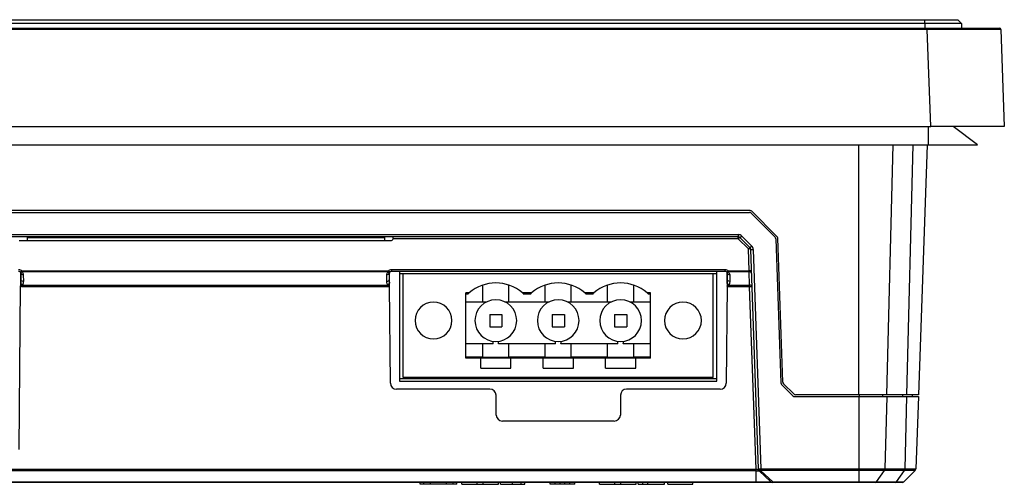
# Model space of a CAD drawing. Header units: millimetres. Extents: x 1316 to 1736, y 283 to 580.
# Tile 4 of 16: x 1468 to 1508, y 349 to 368. Entities that reach past the tile are written whole.
import ezdxf

# ---------------------------------------------------------------- set-up
doc = ezdxf.new("R2010")
doc.units = ezdxf.units.MM

msp = doc.modelspace()

# ---------------------------------------------------------------- linework, layer by layer
at = {"color": 7, "linetype": 'Continuous', "lineweight": 25}
for p, q in [((1437.982, 368.286), (1505.182, 368.286)), ((1505.182, 368.136), (1437.982, 368.136)), ((1505.182, 368.136), (1505.182, 368.286)), ((1505.182, 368.286), (1506.532, 368.286)), ((1506.682, 368.136), (1505.182, 368.136)), ((1505.182, 368.136), (1505.182, 367.936)), ((1506.682, 368.136), (1506.532, 368.286)), ((1506.682, 368.136), (1506.682, 367.936)), ((1437.878, 367.936), (1505.285, 367.936)), ((1505.285, 367.888), (1437.878, 367.888)), ((1505.285, 367.888), (1505.285, 367.936)), ((1505.285, 367.936), (1508.233, 367.936)), ((1505.423, 363.936), (1505.285, 367.888)), ((1508.283, 367.888), (1508.421, 363.936)), ((1437.74, 363.936), (1505.423, 363.936)), ((1505.332, 363.186), (1505.332, 363.936)), ((1508.421, 363.936), (1505.423, 363.936)), ((1507.332, 363.186), (1506.332, 363.936)), ((1437.832, 363.186), (1505.332, 363.186)), ((1502.503, 353.011), (1502.503, 363.186)), ((1503.88, 363.186), (1503.629, 353.011)), ((1504.457, 353.011), (1504.709, 363.186)), ((1505.279, 363.186), (1504.924, 353.011)), ((1505.332, 363.186), (1507.332, 363.186)), ((1498.071, 360.511), (1445.092, 360.511)), ((1498.142, 360.482), (1499.164, 359.46)), ((1445.123, 360.436), (1498.04, 360.436)), ((1499.09, 359.428), (1498.111, 360.407)), ((1445.587, 359.533), (1497.59, 359.533)), ((1497.59, 359.436), (1445.587, 359.436)), ((1468.311, 359.286), (1483.432, 359.286)), ((1468.631, 359.436), (1468.631, 359.286)), ((1483.189, 359.399), (1468.631, 359.399)), ((1468.631, 359.291), (1483.189, 359.291)), ((1483.189, 359.436), (1483.189, 359.286)), ((1497.59, 359.362), (1483.529, 359.362)), ((1483.532, 359.385), (1483.533, 359.436)), ((1497.59, 359.533), (1497.59, 359.436)), ((1497.59, 359.362), (1497.59, 359.436)), ((1497.999, 358.953), (1497.59, 359.362)), ((1498.07, 358.998), (1497.661, 359.407)), ((1497.732, 359.474), (1498.141, 359.065)), ((1499.119, 359.361), (1499.324, 353.494)), ((1499.398, 353.526), (1499.193, 359.393)), ((1498.03, 358.062), (1497.999, 358.953)), ((1498.411, 349.994), (1498.099, 358.93)), ((1498.199, 358.93), (1498.511, 349.994)), ((1468.41, 358.062), (1483.343, 358.062)), ((1468.41, 358.062), (1468.41, 358.017)), ((1483.343, 358.062), (1483.343, 358.017)), ((1483.472, 358.11), (1497.046, 358.11)), ((1483.472, 358.11), (1483.472, 358.036)), ((1497.046, 358.11), (1497.046, 358.036)), ((1497.175, 358.062), (1498.03, 358.062)), ((1497.175, 358.017), (1497.175, 358.062)), ((1498.033, 358.017), (1498.03, 358.062)), ((1468.344, 358.013), (1468.345, 358.012)), ((1468.371, 357.957), (1468.368, 357.548)), ((1468.371, 357.956), (1468.371, 357.971)), ((1468.375, 357.956), (1468.371, 357.956)), ((1468.376, 357.694), (1468.375, 357.971)), ((1483.343, 358.017), (1468.41, 358.017)), ((1468.475, 357.9), (1468.476, 357.624)), ((1483.277, 357.624), (1483.278, 357.9)), ((1483.378, 357.971), (1483.377, 357.694)), ((1483.381, 357.956), (1483.378, 357.956)), ((1483.381, 357.971), (1483.381, 357.956)), ((1483.381, 357.956), (1483.381, 357.957)), ((1483.385, 357.548), (1483.382, 357.957)), ((1483.409, 358.013), (1483.405, 358.01)), ((1497.046, 358.036), (1483.472, 358.036)), ((1483.796, 358.036), (1483.796, 353.569)), ((1483.946, 357.93), (1483.796, 357.93)), ((1496.566, 357.93), (1483.946, 357.93)), ((1483.946, 353.715), (1483.946, 357.93)), ((1496.566, 353.715), (1496.566, 357.93)), ((1496.716, 357.93), (1496.566, 357.93)), ((1496.716, 353.569), (1496.716, 358.036)), ((1497.109, 358.013), (1497.11, 358.012)), ((1497.136, 357.977), (1497.133, 357.548)), ((1497.141, 357.694), (1497.14, 357.971)), ((1498.033, 358.017), (1497.175, 358.017)), ((1497.24, 357.9), (1497.241, 357.624)), ((1498.052, 357.474), (1498.033, 358.017)), ((1468.309, 350.784), (1468.367, 357.446)), ((1468.368, 357.548), (1468.367, 357.522)), ((1468.367, 357.522), (1468.367, 357.446)), ((1483.333, 357.407), (1468.42, 357.407)), ((1468.437, 357.474), (1483.316, 357.474)), ((1483.386, 357.522), (1483.385, 357.548)), ((1483.386, 357.446), (1483.386, 357.522)), ((1483.421, 353.484), (1483.386, 357.446)), ((1487.183, 356.78), (1487.183, 357.472)), ((1488.25, 356.78), (1488.25, 357.472)), ((1489.723, 356.78), (1489.723, 357.472)), ((1490.79, 356.78), (1490.79, 357.472)), ((1492.263, 356.78), (1492.263, 357.472)), ((1493.33, 356.78), (1493.33, 357.472)), ((1497.132, 357.446), (1497.097, 353.484)), ((1497.133, 357.548), (1497.132, 357.522)), ((1497.132, 357.522), (1497.132, 357.446)), ((1498.052, 357.407), (1497.185, 357.407)), ((1497.202, 357.474), (1498.052, 357.474)), ((1498.052, 357.407), (1498.052, 357.474)), ((1498.312, 349.978), (1498.052, 357.407)), ((1486.632, 357.155), (1486.496, 357.155)), ((1486.496, 354.498), (1486.496, 357.155)), ((1486.585, 357.112), (1486.496, 357.112)), ((1488.986, 357.155), (1488.801, 357.155)), ((1488.986, 357.112), (1488.848, 357.112)), ((1489.172, 357.155), (1488.986, 357.155)), ((1489.125, 357.112), (1488.986, 357.112)), ((1491.526, 357.155), (1491.341, 357.155)), ((1491.526, 357.112), (1491.388, 357.112)), ((1491.712, 357.155), (1491.526, 357.155)), ((1491.665, 357.112), (1491.526, 357.112)), ((1494.016, 357.155), (1493.881, 357.155)), ((1494.016, 357.112), (1493.928, 357.112)), ((1494.016, 354.498), (1494.016, 357.155)), ((1487.316, 356.78), (1486.496, 356.78)), ((1488.986, 356.78), (1488.116, 356.78)), ((1489.856, 356.78), (1488.986, 356.78)), ((1491.526, 356.78), (1490.656, 356.78)), ((1492.396, 356.78), (1491.526, 356.78)), ((1494.016, 356.78), (1493.196, 356.78)), ((1487.466, 356.28), (1487.466, 355.78)), ((1487.466, 356.28), (1487.966, 356.28)), ((1487.966, 356.28), (1487.966, 355.78)), ((1490.006, 356.28), (1490.006, 355.78)), ((1490.006, 356.28), (1490.506, 356.28)), ((1490.506, 356.28), (1490.506, 355.78)), ((1492.546, 356.28), (1492.546, 355.78)), ((1492.546, 356.28), (1493.046, 356.28)), ((1493.046, 356.28), (1493.046, 355.78)), ((1487.466, 355.78), (1487.966, 355.78)), ((1490.006, 355.78), (1490.506, 355.78)), ((1492.546, 355.78), (1493.046, 355.78)), ((1487.609, 355.08), (1486.496, 355.08)), ((1487.183, 354.54), (1487.183, 355.08)), ((1488.986, 355.08), (1487.824, 355.08)), ((1488.25, 354.54), (1488.25, 355.08)), ((1490.149, 355.08), (1488.986, 355.08)), ((1489.723, 354.54), (1489.723, 355.08)), ((1491.526, 355.08), (1490.364, 355.08)), ((1490.79, 354.54), (1490.79, 355.08)), ((1492.689, 355.08), (1491.526, 355.08)), ((1492.263, 354.54), (1492.263, 355.08)), ((1494.016, 355.08), (1492.904, 355.08)), ((1493.33, 354.54), (1493.33, 355.08)), ((1487.183, 354.54), (1486.496, 354.54)), ((1487.101, 354.498), (1486.496, 354.498)), ((1487.101, 354.09), (1487.101, 354.498)), ((1488.332, 354.498), (1487.101, 354.498)), ((1488.986, 354.54), (1488.25, 354.54)), ((1488.986, 354.498), (1488.332, 354.498)), ((1488.332, 354.09), (1488.332, 354.498)), ((1489.723, 354.54), (1488.986, 354.54)), ((1489.641, 354.498), (1488.986, 354.498)), ((1489.641, 354.09), (1489.641, 354.498)), ((1490.872, 354.498), (1489.641, 354.498)), ((1491.526, 354.54), (1490.79, 354.54)), ((1490.872, 354.09), (1490.872, 354.498)), ((1491.526, 354.498), (1490.872, 354.498)), ((1492.263, 354.54), (1491.526, 354.54)), ((1492.181, 354.498), (1491.526, 354.498)), ((1492.181, 354.09), (1492.181, 354.498)), ((1493.412, 354.498), (1492.181, 354.498)), ((1494.016, 354.54), (1493.33, 354.54)), ((1494.016, 354.498), (1493.412, 354.498)), ((1493.412, 354.09), (1493.412, 354.498)), ((1487.101, 354.09), (1488.332, 354.09)), ((1489.641, 354.09), (1490.872, 354.09)), ((1492.181, 354.09), (1493.412, 354.09)), ((1483.796, 353.67), (1496.716, 353.67)), ((1496.566, 353.715), (1483.946, 353.715)), ((1487.475, 353.236), (1483.671, 353.236)), ((1483.796, 353.569), (1496.716, 353.569)), ((1496.847, 353.236), (1493.043, 353.236)), ((1499.814, 352.965), (1499.353, 353.426)), ((1499.427, 353.458), (1499.845, 353.04)), ((1487.732, 352.184), (1487.725, 352.988)), ((1492.793, 352.988), (1492.786, 352.184)), ((1499.885, 352.936), (1502.513, 352.936)), ((1502.503, 353.011), (1499.916, 353.011)), ((1503.629, 353.011), (1502.503, 353.011)), ((1502.513, 353.011), (1502.513, 352.936)), ((1502.513, 349.994), (1502.513, 352.936)), ((1502.513, 352.936), (1503.635, 352.936)), ((1503.458, 353.011), (1503.458, 352.936)), ((1503.635, 352.936), (1503.562, 349.994)), ((1504.457, 353.011), (1503.629, 353.011)), ((1503.635, 352.936), (1504.456, 352.936)), ((1504.279, 353.011), (1504.279, 352.936)), ((1504.384, 349.994), (1504.456, 352.936)), ((1504.456, 352.936), (1504.921, 352.936)), ((1504.924, 353.011), (1504.457, 353.011)), ((1504.671, 353.011), (1504.671, 352.936)), ((1504.921, 352.936), (1504.818, 349.994)), ((1492.536, 351.936), (1487.982, 351.936)), ((1444.85, 349.977), (1498.313, 349.977)), ((1498.313, 349.908), (1444.85, 349.908)), ((1498.313, 349.977), (1498.312, 349.978)), ((1498.313, 349.463), (1498.313, 349.908)), ((1498.412, 349.977), (1498.411, 349.994)), ((1498.92, 349.463), (1498.444, 349.908)), ((1498.511, 349.994), (1502.513, 349.994)), ((1498.511, 349.926), (1498.511, 349.994)), ((1502.513, 349.926), (1498.511, 349.926)), ((1498.511, 349.926), (1498.512, 349.91)), ((1498.512, 349.91), (1498.989, 349.465)), ((1502.513, 349.994), (1503.562, 349.994)), ((1502.513, 349.926), (1502.513, 349.994)), ((1503.542, 349.926), (1502.513, 349.926)), ((1502.513, 349.465), (1502.513, 349.926)), ((1503.216, 349.465), (1503.542, 349.926)), ((1504.363, 349.926), (1503.542, 349.926)), ((1503.562, 349.994), (1504.384, 349.994)), ((1504.037, 349.465), (1504.363, 349.926)), ((1504.328, 349.465), (1504.789, 349.926)), ((1504.789, 349.926), (1504.363, 349.926)), ((1504.384, 349.994), (1504.818, 349.994)), ((1444.85, 349.463), (1498.313, 349.463)), ((1498.313, 349.436), (1444.85, 349.436)), ((1484.632, 349.361), (1484.632, 349.436)), ((1484.782, 349.361), (1484.632, 349.361)), ((1484.782, 349.361), (1484.782, 349.436)), ((1485.057, 349.361), (1484.782, 349.361)), ((1485.057, 349.361), (1485.057, 349.436)), ((1485.707, 349.361), (1485.057, 349.361)), ((1485.707, 349.361), (1485.707, 349.436)), ((1485.982, 349.361), (1485.707, 349.361)), ((1485.982, 349.361), (1485.982, 349.436)), ((1486.132, 349.361), (1485.982, 349.361)), ((1486.132, 349.361), (1486.132, 349.436)), ((1486.336, 349.361), (1486.336, 349.436)), ((1486.336, 349.361), (1486.962, 349.361)), ((1486.962, 349.361), (1486.962, 349.436)), ((1486.962, 349.361), (1487.198, 349.361)), ((1487.198, 349.361), (1487.198, 349.436)), ((1487.198, 349.361), (1487.823, 349.361)), ((1487.823, 349.361), (1487.823, 349.436)), ((1487.905, 349.361), (1487.905, 349.436)), ((1488.401, 349.361), (1488.401, 349.436)), ((1488.748, 349.361), (1488.748, 349.436)), ((1488.898, 349.361), (1488.898, 349.436)), ((1489.932, 349.361), (1489.932, 349.436)), ((1490.132, 349.361), (1489.932, 349.361)), ((1490.132, 349.361), (1490.132, 349.436)), ((1490.332, 349.361), (1490.132, 349.361)), ((1490.332, 349.361), (1490.332, 349.436)), ((1490.532, 349.361), (1490.332, 349.361)), ((1490.532, 349.361), (1490.532, 349.436)), ((1490.732, 349.361), (1490.532, 349.361)), ((1490.732, 349.361), (1490.732, 349.436)), ((1490.932, 349.361), (1490.732, 349.361)), ((1490.932, 349.361), (1490.932, 349.436)), ((1491.94, 349.361), (1491.94, 349.436)), ((1491.94, 349.361), (1492.565, 349.361)), ((1492.565, 349.361), (1492.565, 349.436)), ((1492.565, 349.361), (1492.802, 349.361)), ((1492.802, 349.361), (1492.802, 349.436)), ((1492.802, 349.361), (1493.427, 349.361)), ((1493.427, 349.361), (1493.427, 349.436)), ((1493.508, 349.361), (1493.508, 349.436)), ((1493.508, 349.361), (1493.707, 349.361)), ((1493.707, 349.361), (1493.707, 349.436)), ((1493.707, 349.361), (1493.906, 349.361)), ((1493.906, 349.361), (1493.906, 349.436)), ((1493.906, 349.361), (1494.581, 349.361)), ((1494.581, 349.361), (1494.581, 349.436)), ((1494.721, 349.361), (1494.721, 349.436)), ((1494.721, 349.361), (1495.734, 349.361)), ((1495.734, 349.361), (1495.734, 349.436)), ((1498.989, 349.465), (1502.513, 349.465)), ((1498.989, 349.436), (1498.989, 349.465)), ((1502.513, 349.436), (1498.989, 349.436)), ((1502.513, 349.465), (1503.216, 349.465)), ((1502.513, 349.436), (1502.513, 349.465)), ((1503.166, 349.436), (1502.513, 349.436)), ((1503.987, 349.436), (1503.166, 349.436)), ((1503.216, 349.465), (1504.037, 349.465)), ((1504.258, 349.436), (1503.987, 349.436)), ((1504.037, 349.465), (1504.328, 349.465))]:
    msp.add_line(p, q, dxfattribs=at)
for centre, radius, start, end in [((1508.233, 367.886), 0.05, 2, 90), ((1498.071, 360.411), 0.1, 45, 90), ((1498.04, 360.336), 0.1, 45, 90), ((1483.432, 359.386), 0.1, 270, 346.0437), ((1497.59, 359.333), 0.2, 45, 90), ((1497.59, 359.336), 0.1, 45, 90), ((1497.684, 359.291), 0.118, 101.5631, 143.1842), ((1497.021, 360.151), 0.981, 310.7015, 316.3997), ((1499.019, 359.357), 0.1, 2, 45), ((1499.093, 359.389), 0.1, 2, 45), ((1498.094, 358.882), 0.118, 101.5631, 143.1842), ((1498.026, 358.839), 0.117, 51.4667, 103.2755), ((1497.43, 359.742), 0.981, 310.7015, 316.3997), ((1497.999, 358.927), 0.1, 2, 45), ((1498.149, 359.647), 0.719, 266.0129, 273.9871), ((1497.999, 358.923), 0.2, 2, 45), ((1468.311, 358.124), 0.117, 286.7692, 327.8782), ((1483.432, 358.114), 0.104, 210.2488, 256.7822), ((1497.076, 358.124), 0.117, 286.7692, 327.8782), ((1498.057, 357.948), 0.117, 51.4667, 103.2755), ((1468.41, 358.088), 0.1, 229.2011, 230.963), ((1468.374, 358.059), 0.0553, 241.3278, 311.2902), ((1468.463, 357.989), 0.0892, 191.5942, 278.1438), ((1483.29, 357.989), 0.0892, 261.8562, 348.4058), ((1483.379, 358.059), 0.0553, 228.7098, 298.6722), ((1497.175, 358.088), 0.1, 229.2011, 230.963), ((1497.139, 358.059), 0.0553, 241.3278, 311.2902), ((1497.228, 357.989), 0.0892, 191.5942, 278.1438), ((1498.047, 357.93), 0.0884, 13.1548, 98.9943), ((1487.716, 355.911), 1.65, 48.9064, 131.0936), ((1490.256, 355.911), 1.65, 48.9064, 131.0936), ((1492.796, 355.911), 1.65, 48.9064, 131.0936), ((1498.066, 357.386), 0.0884, 13.1548, 98.9943), ((1498.102, 356.69), 0.719, 86.0129, 93.9871), ((1487.716, 356.03), 0.85, 0, 180), ((1490.256, 356.03), 0.85, 0, 180), ((1492.796, 356.03), 0.85, 0, 180), ((1485.176, 356.03), 0.75, 0, 180), ((1495.336, 356.03), 0.75, 0, 180), ((1485.176, 356.03), 0.75, 180, 0), ((1487.716, 356.03), 0.85, 180, 0), ((1490.256, 356.03), 0.85, 180, 0), ((1492.796, 356.03), 0.85, 180, 0), ((1495.336, 356.03), 0.75, 180, 0), ((1487.716, 390.002), 35.465, 269.1374, 270.8626), ((1490.256, 390.002), 35.465, 269.1374, 270.8626), ((1492.796, 390.002), 35.465, 269.1374, 270.8626), ((1483.671, 353.486), 0.25, 180.5, 270), ((1487.475, 352.986), 0.25, 0.5, 90), ((1493.043, 352.986), 0.25, 90, 179.5), ((1496.847, 353.486), 0.25, 270, 359.5), ((1499.424, 353.497), 0.1, 182, 225), ((1499.498, 353.529), 0.1, 182, 225), ((1499.885, 353.036), 0.1, 225, 270), ((1499.916, 353.111), 0.1, 225, 270), ((1487.982, 352.186), 0.25, 180.5, 270), ((1492.536, 352.186), 0.25, 270, 359.5), ((1498.461, 350.71), 0.719, 266.0129, 273.9871), ((1498.497, 350.014), 0.0884, 193.1548, 278.9943), ((1498.498, 349.997), 0.0884, 193.1548, 278.9943), ((1498.512, 349.981), 0.1, 182, 227), ((1498.476, 349.958), 0.0601, 237.4222, 306.6502), ((1503.44, 349.994), 0.123, 326.2552, 359.5638), ((1504.261, 349.994), 0.123, 326.2552, 359.5638), ((1504.718, 349.997), 0.1, 315, 358), ((1498.953, 349.514), 0.0601, 237.4222, 306.6502), ((1498.989, 349.536), 0.1, 227, 270), ((1503.163, 349.499), 0.0626, 272.7971, 327.9253), ((1503.984, 349.499), 0.0626, 272.7971, 327.9253), ((1504.258, 349.536), 0.1, 270, 315)]:
    msp.add_arc(centre, radius, start, end, dxfattribs=at)
msp.add_ellipse((1505.281, 367.886), major_axis=(3.002, 0.002), ratio=0.000581, start_param=0.00002, end_param=1.569598, dxfattribs=at)
for points in [[(1483.532, 359.385), (1483.532, 359.378), (1483.531, 359.37), (1483.529, 359.362)], [(1468.281, 358.11), (1468.329, 358.11), (1468.375, 358.093), (1468.41, 358.062)], [(1483.343, 358.062), (1483.378, 358.093), (1483.424, 358.11), (1483.472, 358.11)], [(1497.046, 358.11), (1497.094, 358.11), (1497.14, 358.093), (1497.175, 358.062)], [(1468.344, 358.013), (1468.327, 358.028), (1468.305, 358.036), (1468.281, 358.036)], [(1468.375, 357.971), (1468.375, 357.983), (1468.364, 357.999), (1468.344, 358.013)], [(1468.41, 358.017), (1468.45, 357.985), (1468.475, 357.943), (1468.475, 357.9)], [(1483.278, 357.9), (1483.278, 357.943), (1483.303, 357.985), (1483.343, 358.017)], [(1483.409, 358.013), (1483.389, 357.999), (1483.378, 357.984), (1483.378, 357.971)], [(1483.472, 358.036), (1483.449, 358.036), (1483.426, 358.028), (1483.409, 358.013)], [(1497.109, 358.013), (1497.092, 358.028), (1497.07, 358.036), (1497.046, 358.036)], [(1497.14, 357.971), (1497.14, 357.983), (1497.129, 357.999), (1497.109, 358.013)], [(1497.175, 358.017), (1497.215, 357.985), (1497.24, 357.943), (1497.24, 357.9)], [(1468.437, 357.474), (1468.41, 357.483), (1468.384, 357.501), (1468.367, 357.522)], [(1468.449, 357.495), (1468.416, 357.503), (1468.385, 357.523), (1468.368, 357.548)], [(1483.304, 357.495), (1483.337, 357.503), (1483.368, 357.523), (1483.385, 357.548)], [(1483.316, 357.474), (1483.343, 357.483), (1483.369, 357.501), (1483.386, 357.522)], [(1497.202, 357.474), (1497.175, 357.483), (1497.149, 357.501), (1497.132, 357.522)], [(1497.214, 357.495), (1497.181, 357.503), (1497.15, 357.523), (1497.133, 357.548)], [(1486.632, 357.155), (1486.616, 357.141), (1486.6, 357.126), (1486.585, 357.112)], [(1488.801, 357.155), (1488.817, 357.141), (1488.833, 357.126), (1488.848, 357.112)], [(1489.172, 357.155), (1489.156, 357.141), (1489.14, 357.126), (1489.125, 357.112)], [(1491.341, 357.155), (1491.357, 357.141), (1491.373, 357.126), (1491.388, 357.112)], [(1491.712, 357.155), (1491.696, 357.141), (1491.68, 357.126), (1491.665, 357.112)], [(1493.881, 357.155), (1493.897, 357.141), (1493.913, 357.126), (1493.928, 357.112)], [(1487.609, 355.08), (1487.605, 355.116), (1487.6, 355.152), (1487.597, 355.188)], [(1487.824, 355.08), (1487.828, 355.116), (1487.833, 355.152), (1487.836, 355.188)], [(1490.149, 355.08), (1490.145, 355.116), (1490.14, 355.152), (1490.137, 355.188)], [(1490.364, 355.08), (1490.368, 355.116), (1490.373, 355.152), (1490.376, 355.188)], [(1492.689, 355.08), (1492.685, 355.116), (1492.68, 355.152), (1492.677, 355.188)], [(1492.904, 355.08), (1492.908, 355.116), (1492.913, 355.152), (1492.916, 355.188)], [(1498.313, 349.436), (1498.313, 349.436), (1498.313, 349.446), (1498.313, 349.463)]]:
    msp.add_open_spline(points, degree=3, dxfattribs=at)
for points, knots in [([(1468.368, 357.548), (1468.368, 357.548), (1468.368, 357.548), (1468.368, 357.548), (1468.368, 357.551), (1468.369, 357.555), (1468.369, 357.558), (1468.37, 357.57), (1468.372, 357.582), (1468.373, 357.593), (1468.374, 357.61), (1468.375, 357.627), (1468.375, 357.644), (1468.376, 357.66), (1468.376, 357.677), (1468.376, 357.694), (1468.376, 357.694), (1468.376, 357.694), (1468.376, 357.694)], [-0.00000006, -0.00000006, -0.00000006, -0.00000006, 0, 0, 0, 0.0000231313, 0.0000231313, 0.0000231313, 0.0001028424, 0.0001028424, 0.0001028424, 0.0002153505, 0.0002153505, 0.0002153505, 0.0003277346, 0.0003277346, 0.0003277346, 0.0003277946, 0.0003277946, 0.0003277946, 0.0003277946]), ([(1468.476, 357.624), (1468.45, 357.624), (1468.424, 357.632), (1468.387, 357.658), (1468.376, 357.676), (1468.376, 357.694)], [0, 0, 0, 0, 0.5, 0.5, 1, 1, 1, 1]), ([(1483.277, 357.624), (1483.303, 357.624), (1483.329, 357.632), (1483.366, 357.658), (1483.377, 357.676), (1483.377, 357.694)], [0, 0, 0, 0, 0.5, 0.5, 1, 1, 1, 1]), ([(1483.377, 357.694), (1483.377, 357.694), (1483.377, 357.694), (1483.377, 357.694), (1483.377, 357.681), (1483.377, 357.669), (1483.377, 357.656), (1483.378, 357.643), (1483.378, 357.63), (1483.379, 357.618), (1483.38, 357.599), (1483.381, 357.581), (1483.383, 357.563), (1483.384, 357.558), (1483.385, 357.553), (1483.385, 357.548), (1483.385, 357.548), (1483.385, 357.548), (1483.385, 357.548)], [-0.00000006, -0.00000006, -0.00000006, -0.00000006, 0, 0, 0, 0.0000854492, 0.0000854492, 0.0000854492, 0.0001706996, 0.0001706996, 0.0001706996, 0.0002934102, 0.0002934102, 0.0002934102, 0.0003276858, 0.0003276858, 0.0003276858, 0.0003277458, 0.0003277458, 0.0003277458, 0.0003277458]), ([(1497.133, 357.548), (1497.133, 357.548), (1497.133, 357.548), (1497.133, 357.548), (1497.133, 357.553), (1497.134, 357.558), (1497.135, 357.563), (1497.137, 357.581), (1497.138, 357.599), (1497.139, 357.618), (1497.14, 357.63), (1497.14, 357.643), (1497.141, 357.656), (1497.141, 357.669), (1497.141, 357.681), (1497.141, 357.694), (1497.141, 357.694), (1497.141, 357.694), (1497.141, 357.694)], [-0.00000006, -0.00000006, -0.00000006, -0.00000006, 0, 0, 0, 0.0000342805, 0.0000342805, 0.0000342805, 0.0001570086, 0.0001570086, 0.0001570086, 0.0002422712, 0.0002422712, 0.0002422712, 0.0003277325, 0.0003277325, 0.0003277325, 0.0003277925, 0.0003277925, 0.0003277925, 0.0003277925]), ([(1497.241, 357.624), (1497.215, 357.624), (1497.189, 357.632), (1497.152, 357.658), (1497.141, 357.676), (1497.141, 357.694)], [0, 0, 0, 0, 0.5, 0.5, 1, 1, 1, 1]), ([(1468.42, 357.407), (1468.414, 357.409), (1468.404, 357.414), (1468.39, 357.423), (1468.377, 357.433), (1468.37, 357.442), (1468.367, 357.446)], [0, 0, 0, 0, 0.286731, 0.502383, 0.755325, 1, 1, 1, 1]), ([(1468.437, 357.474), (1468.431, 357.47), (1468.423, 357.463), (1468.413, 357.454), (1468.406, 357.446), (1468.403, 357.436), (1468.406, 357.425), (1468.412, 357.416), (1468.417, 357.41), (1468.42, 357.407)], [0, 0, 0, 0, 0.249574, 0.38856, 0.499813, 0.625731, 0.748788, 0.854387, 1, 1, 1, 1]), ([(1468.449, 357.495), (1468.447, 357.492), (1468.443, 357.484), (1468.439, 357.477), (1468.437, 357.474)], [0, 0, 0, 0, 0.513595, 1, 1, 1, 1]), ([(1468.476, 357.624), (1468.476, 357.609), (1468.475, 357.594), (1468.473, 357.579), (1468.471, 357.565), (1468.468, 357.55), (1468.464, 357.535), (1468.461, 357.525), (1468.457, 357.515), (1468.453, 357.504), (1468.451, 357.501), (1468.45, 357.498), (1468.449, 357.495)], [0, 0, 0, 0, 0.000126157, 0.000126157, 0.000126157, 0.0002523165, 0.0002523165, 0.0002523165, 0.0003426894, 0.0003426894, 0.0003426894, 0.0003693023, 0.0003693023, 0.0003693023, 0.0003693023]), ([(1483.304, 357.495), (1483.302, 357.5), (1483.3, 357.504), (1483.299, 357.509), (1483.292, 357.524), (1483.287, 357.54), (1483.284, 357.557), (1483.282, 357.568), (1483.28, 357.579), (1483.279, 357.59), (1483.277, 357.601), (1483.277, 357.613), (1483.277, 357.624)], [0.0000642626, 0.0000642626, 0.0000642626, 0.0000642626, 0.0001036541, 0.0001036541, 0.0001036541, 0.0002423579, 0.0002423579, 0.0002423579, 0.0003378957, 0.0003378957, 0.0003378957, 0.0004340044, 0.0004340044, 0.0004340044, 0.0004340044]), ([(1483.316, 357.474), (1483.314, 357.477), (1483.31, 357.484), (1483.306, 357.492), (1483.304, 357.495)], [0, 0, 0, 0, 0.486405, 1, 1, 1, 1]), ([(1483.333, 357.407), (1483.336, 357.41), (1483.341, 357.416), (1483.347, 357.425), (1483.35, 357.436), (1483.347, 357.445), (1483.34, 357.454), (1483.33, 357.463), (1483.322, 357.47), (1483.316, 357.474)], [0, 0, 0, 0, 0.1453921, 0.2509367, 0.3738665, 0.4995378, 0.6050409, 0.7501529, 1, 1, 1, 1]), ([(1483.386, 357.446), (1483.383, 357.442), (1483.376, 357.433), (1483.363, 357.423), (1483.349, 357.414), (1483.339, 357.409), (1483.333, 357.407)], [0, 0, 0, 0, 0.245432, 0.499269, 0.714246, 1, 1, 1, 1]), ([(1497.185, 357.407), (1497.179, 357.409), (1497.169, 357.414), (1497.155, 357.423), (1497.142, 357.433), (1497.135, 357.442), (1497.132, 357.446)], [0, 0, 0, 0, 0.2867312, 0.5023826, 0.7553249, 1, 1, 1, 1]), ([(1497.202, 357.474), (1497.196, 357.47), (1497.188, 357.463), (1497.178, 357.454), (1497.171, 357.446), (1497.168, 357.436), (1497.171, 357.425), (1497.177, 357.416), (1497.182, 357.41), (1497.185, 357.407)], [0, 0, 0, 0, 0.2495739, 0.3885603, 0.4998127, 0.6257314, 0.7487876, 0.8543873, 1, 1, 1, 1]), ([(1497.214, 357.495), (1497.212, 357.492), (1497.208, 357.484), (1497.204, 357.477), (1497.202, 357.474)], [0, 0, 0, 0, 0.513595, 1, 1, 1, 1]), ([(1497.241, 357.624), (1497.241, 357.613), (1497.241, 357.601), (1497.239, 357.59), (1497.238, 357.579), (1497.236, 357.568), (1497.234, 357.557), (1497.231, 357.54), (1497.226, 357.524), (1497.219, 357.509), (1497.218, 357.504), (1497.216, 357.5), (1497.214, 357.495)], [0, 0, 0, 0, 0.0000960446, 0.0000960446, 0.0000960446, 0.0001915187, 0.0001915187, 0.0001915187, 0.0003301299, 0.0003301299, 0.0003301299, 0.000369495, 0.000369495, 0.000369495, 0.000369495]), ([(1498.312, 349.978), (1498.325, 349.974), (1498.338, 349.973), (1498.362, 349.97), (1498.373, 349.969), (1498.392, 349.969), (1498.4, 349.97), (1498.409, 349.973), (1498.412, 349.974), (1498.412, 349.978)], [0, 0, 0, 0, 0.25, 0.25, 0.5, 0.5, 0.75, 0.75, 1, 1, 1, 1]), ([(1498.313, 349.908), (1498.313, 349.917), (1498.314, 349.927), (1498.314, 349.945), (1498.314, 349.951), (1498.314, 349.961), (1498.314, 349.964), (1498.314, 349.971), (1498.315, 349.975), (1498.313, 349.977)], [0, 0, 0, 0, 0.5, 0.5, 0.75, 0.75, 0.875, 0.875, 1, 1, 1, 1]), ([(1498.444, 349.908), (1498.444, 349.903), (1498.43, 349.9), (1498.381, 349.9), (1498.348, 349.903), (1498.313, 349.908)], [0, 0, 0, 0, 0.5, 0.5, 1, 1, 1, 1]), ([(1487.905, 349.361), (1487.905, 349.361), (1487.905, 349.361), (1487.907, 349.361), (1487.912, 349.361), (1487.918, 349.361), (1487.926, 349.361), (1487.935, 349.361), (1487.946, 349.361), (1487.959, 349.361), (1487.974, 349.361), (1487.99, 349.361), (1488.008, 349.361), (1488.028, 349.361), (1488.049, 349.361), (1488.072, 349.361), (1488.097, 349.361), (1488.124, 349.361), (1488.152, 349.361), (1488.183, 349.361), (1488.215, 349.361), (1488.248, 349.361), (1488.284, 349.361), (1488.322, 349.361), (1488.361, 349.361), (1488.388, 349.361), (1488.401, 349.361)], [0, 0, 0, 0, 0.062874, 0.122837, 0.179657, 0.23396, 0.285595, 0.334513, 0.380905, 0.424895, 0.466529, 0.506488, 0.545032, 0.581831, 0.617448, 0.652067, 0.68588, 0.719175, 0.752182, 0.78524, 0.818656, 0.852548, 0.887626, 0.923635, 0.961022, 1, 1, 1, 1]), ([(1488.401, 349.361), (1488.419, 349.361), (1488.454, 349.361), (1488.505, 349.361), (1488.553, 349.361), (1488.598, 349.361), (1488.64, 349.361), (1488.679, 349.361), (1488.716, 349.361), (1488.737, 349.361), (1488.748, 349.361)], [0, 0, 0, 0, 0.1379032, 0.2688733, 0.3951781, 0.5170892, 0.636743, 0.7562218, 0.8766284, 1, 1, 1, 1]), ([(1488.748, 349.361), (1488.76, 349.361), (1488.785, 349.361), (1488.815, 349.361), (1488.841, 349.361), (1488.862, 349.361), (1488.878, 349.361), (1488.89, 349.361), (1488.897, 349.361), (1488.898, 349.361), (1488.898, 349.361)], [0, 0, 0, 0, 0.097421, 0.200886, 0.311172, 0.429798, 0.55774, 0.694715, 0.84213, 1, 1, 1, 1]), ([(1498.313, 349.463), (1498.392, 349.463), (1498.472, 349.463), (1498.619, 349.463), (1498.687, 349.462), (1498.799, 349.462), (1498.844, 349.463), (1498.904, 349.463), (1498.92, 349.463), (1498.92, 349.463)], [0, 0, 0, 0, 0.25, 0.25, 0.5, 0.5, 0.75, 0.75, 1, 1, 1, 1]), ([(1498.989, 349.436), (1498.988, 349.436), (1498.97, 349.436), (1498.903, 349.436), (1498.853, 349.436), (1498.759, 349.436), (1498.724, 349.436), (1498.651, 349.436), (1498.612, 349.436), (1498.49, 349.436), (1498.402, 349.436), (1498.313, 349.436)], [0, 0, 0, 0, 0.25, 0.25, 0.5, 0.5, 0.625, 0.625, 0.75, 0.75, 1, 1, 1, 1])]:
    msp.add_open_spline(points, degree=3, knots=knots, dxfattribs=at)

doc.saveas('drawing.dxf')
